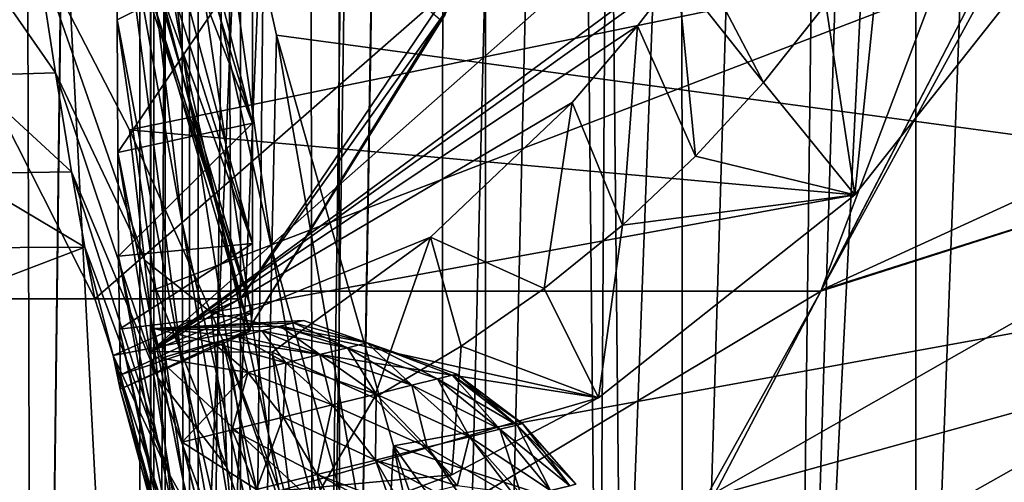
# Model space of a CAD drawing. Header units: metres. Extents: x 0 to 804, y -808 to 0.
# Tile 13 of 122: x 43 to 110, y -625 to -593. Entities that reach past the tile are written whole.
import ezdxf

# ---------------------------------------------------------------- set-up
doc = ezdxf.new("R2010")
doc.units = ezdxf.units.M

msp = doc.modelspace()

# ---------------------------------------------------------------- linework, layer by layer
at = {"layer": 'None'}
for points in [[(43.50724, -741.007568, 2063.060059), (41.507324, -60.00708, 2063.060059), (39.089863, -741.85022, 2063.060059)], [(39.089863, -741.85022, 163.059998), (41.507324, -60.00708, 163.059998), (51.506599, -78.007202, 163.059998)], [(43.50724, -741.007568, 2063.060059), (51.507202, -88.189682, 2063.060059), (41.507324, -60.00708, 2063.060059)], [(43.50724, -741.007568, 163.059998), (39.089863, -741.85022, 163.059998), (51.506599, -78.007202, 163.059998)], [(43.50724, -741.007568, 163.059998), (51.506599, -78.007202, 163.059998), (51.506599, -731.007568, 163.059998)], [(51.506599, -78.007202, 163.059998), (51.506599, -407.620209, 188.338043), (51.506599, -731.007568, 163.059998)], [(51.507271, -731.007568, 2063.060059), (51.507202, -88.189682, 2063.060059), (43.50724, -741.007568, 2063.060059)], [(51.507271, -731.007568, 2063.060059), (51.507236, -417.552612, 2040.109741), (51.507202, -88.189682, 2063.060059)], [(51.506599, -407.620209, 188.338043), (51.506214, -432.483246, 189.286392), (51.506599, -731.007568, 163.059998)], [(51.507271, -731.007568, 2063.060059), (51.507244, -467.455536, 2038.852661), (51.507236, -417.552612, 2040.109741)], [(51.506599, -731.007568, 163.059998), (51.506214, -432.483246, 189.286392), (51.505821, -457.13504, 192.135345)], [(51.505821, -457.13504, 192.135345), (51.506493, -481.376495, 196.842163), (51.506599, -731.007568, 163.059998)], [(51.507248, -517.231934, 2035.084595), (51.507244, -467.455536, 2038.852661), (51.507271, -731.007568, 2063.060059)], [(51.506493, -481.376495, 196.842163), (51.508129, -505.032776, 203.288223), (51.506599, -731.007568, 163.059998)], [(51.506599, -731.007568, 163.059998), (51.508129, -505.032776, 203.288223), (51.509338, -527.974304, 211.370941)], [(51.507252, -566.755432, 2028.815063), (51.507248, -517.231934, 2035.084595), (51.507271, -731.007568, 2063.060059)], [(51.509338, -527.974304, 211.370941), (51.508865, -550.050964, 221.058624), (51.506599, -731.007568, 163.059998)], [(51.508865, -550.050964, 221.058624), (51.506599, -639.367065, 229.276062), (51.506599, -731.007568, 163.059998)], [(51.508865, -550.050964, 221.058624), (51.507351, -571.117676, 232.319382), (51.506599, -639.367065, 229.276062)], [(53.70303, -581.321106, 752.469971), (49.083973, -553.906311, 753.868347), (53.677059, -595.176208, 841.275085)], [(49.083973, -553.906311, 753.868347), (49.115822, -568.786621, 841.114014), (53.677059, -595.176208, 841.275085)], [(53.755638, -565.483093, 664.009766), (53.70303, -581.321106, 752.469971), (59.843727, -608.859619, 752.560791)], [(60.149559, -594.148743, 664.009888), (53.755638, -565.483093, 664.009766), (59.843727, -608.859619, 752.560791)], [(184.132217, -573.78418, 664.00946), (53.755638, -565.483093, 664.009766), (153.885971, -606.785217, 664.00946)], [(53.755638, -565.483093, 664.009766), (60.149559, -594.148743, 664.009888), (153.885971, -606.785217, 664.00946)], [(51.507271, -731.007568, 2063.060059), (51.507263, -672.725037, 2038.709106), (51.507252, -566.755432, 2028.815063)], [(51.507263, -672.725037, 2038.709106), (51.507263, -648.7229, 2030.865479), (51.507252, -566.755432, 2028.815063)], [(51.507252, -566.755432, 2028.815063), (51.507263, -648.7229, 2030.865479), (51.507259, -615.900452, 2020.060059)], [(51.507259, -615.900452, 2020.060059), (95.810989, -576.729065, 2019.431641), (51.507252, -566.755432, 2028.815063)], [(53.677059, -595.176208, 841.275085), (49.115822, -568.786621, 841.114014), (53.675713, -607.03894, 930.366089)], [(49.115822, -568.786621, 841.114014), (49.153057, -581.934265, 930.16272), (53.675713, -607.03894, 930.366089)], [(107.525017, -592.481323, 356.088593), (187.133133, -570.595032, 628.134583), (97.595505, -611.680237, 376.592346)], [(187.133133, -570.595032, 628.134583), (136.221786, -599.388184, 507.526215), (97.595505, -611.680237, 376.592346)], [(51.321899, -576.677856, 1137.378784), (58.507202, -600.182007, 1132.839722), (51.27174, -571.373535, 1084.643311)], [(58.507202, -600.182007, 1132.839722), (58.507202, -588.401428, 1014.928101), (51.27174, -571.373535, 1084.643311)], [(51.507351, -571.117676, 232.319382), (51.506577, -591.069336, 245.079956), (51.506599, -611.736084, 238.044067)], [(51.507351, -571.117676, 232.319382), (51.506599, -611.736084, 238.044067), (51.506599, -639.367065, 229.276062)], [(58.23856, -614.377319, 1508.060425), (58.315514, -614.51062, 1487.942505), (47.418861, -572.803589, 1497.489258)], [(58.315514, -614.51062, 1487.942505), (51.497864, -591.260986, 1454.837402), (47.418861, -572.803589, 1497.489258)], [(47.418861, -572.803589, 1497.489258), (71.404091, -593.069641, 1518.575195), (58.23856, -614.377319, 1508.060425)], [(58.507202, -600.182007, 1132.839722), (51.321899, -576.677856, 1137.378784), (51.269451, -581.49292, 1190.228516)], [(51.507259, -615.900452, 2020.060059), (88.864853, -588.290222, 2018.705933), (95.810989, -576.729065, 2019.431641)], [(37.653225, -612.269958, 1606.41626), (47.675758, -612.268555, 1606.41626), (31.619961, -580.560791, 1606.41626)], [(47.675758, -612.268555, 1606.41626), (72.183014, -590.818359, 1606.41626), (31.619961, -580.560791, 1606.41626)], [(51.269451, -581.49292, 1190.228516), (51.214542, -585.42627, 1243.098267), (58.50721, -608.464783, 1251.048584)], [(58.50721, -608.464783, 1251.048584), (58.507202, -600.182007, 1132.839722), (51.269451, -581.49292, 1190.228516)], [(53.70303, -581.321106, 752.469971), (53.677059, -595.176208, 841.275085), (59.600861, -621.588989, 841.428284)], [(59.843727, -608.859619, 752.560791), (53.70303, -581.321106, 752.469971), (59.600861, -621.588989, 841.428284)], [(53.675713, -607.03894, 930.366089), (49.153057, -581.934265, 930.16272), (53.699532, -616.90271, 1019.699097)], [(49.153057, -581.934265, 930.16272), (49.195816, -593.076904, 1019.476807), (53.699532, -616.90271, 1019.699097)], [(58.507202, -588.401428, 1014.928101), (49.195816, -593.076904, 1019.476807), (49.153057, -581.934265, 930.16272)], [(51.214542, -585.42627, 1243.098267), (51.211094, -588.427246, 1295.976563), (58.50721, -608.464783, 1251.048584)], [(101.814232, -586.324707, 1992.94165), (97.911751, -592.000427, 1991.605103), (99.897362, -605.121521, 1962.589233)], [(113.776207, -587.525269, 1969.645752), (101.814232, -586.324707, 1992.94165), (99.897362, -605.121521, 1962.589233)], [(43.653149, -588.275452, 1929.172119), (113.776207, -587.525269, 1969.645752), (50.04557, -600.650269, 1933.35791)], [(113.776207, -587.525269, 1969.645752), (99.897362, -605.121521, 1962.589233), (50.04557, -600.650269, 1933.35791)], [(44.969421, -596.721313, 1848.685791), (38.874275, -596.922119, 1846.562988), (39.2817, -588.564758, 1926.653198)], [(43.653149, -588.275452, 1929.172119), (44.969421, -596.721313, 1848.685791), (39.2817, -588.564758, 1926.653198)], [(51.082405, -609.602783, 1859.355103), (43.653149, -588.275452, 1929.172119), (50.04557, -600.650269, 1933.35791)], [(44.969421, -596.721313, 1848.685791), (43.653149, -588.275452, 1929.172119), (51.082405, -609.602783, 1859.355103)], [(49.245178, -602.216064, 1109.040771), (49.195816, -593.076904, 1019.476807), (58.507202, -588.401428, 1014.928101)], [(58.507202, -600.182007, 1132.839722), (49.245178, -602.216064, 1109.040771), (58.507202, -588.401428, 1014.928101)], [(58.50721, -608.464783, 1251.048584), (51.211094, -588.427246, 1295.976563), (58.507385, -613.242371, 1369.450806)], [(51.211094, -588.427246, 1295.976563), (51.254578, -590.492188, 1348.869751), (58.507385, -613.242371, 1369.450806)], [(87.705849, -589.918945, 2018.624512), (88.864853, -588.290222, 2018.705933), (51.507259, -615.900452, 2020.060059)], [(88.864853, -588.290222, 2018.705933), (87.705849, -589.918945, 2018.624512), (93.622681, -597.390564, 1990.290039)], [(97.911751, -592.000427, 1991.605103), (88.864853, -588.290222, 2018.705933), (93.622681, -597.390564, 1990.290039)], [(97.562355, -611.736084, 238.044067), (105.359879, -591.069275, 245.07991), (110.100418, -588.776672, 245.810654)], [(97.562355, -611.736084, 238.044067), (110.100418, -588.776672, 245.810654), (107.525017, -592.481323, 356.088593)], [(84.974548, -593.504456, 2018.467041), (87.705849, -589.918945, 2018.624512), (51.507259, -615.900452, 2020.060059)], [(87.705849, -589.918945, 2018.624512), (84.974548, -593.504456, 2018.467041), (88.955307, -602.468689, 1989.020142)], [(93.622681, -597.390564, 1990.290039), (87.705849, -589.918945, 2018.624512), (88.955307, -602.468689, 1989.020142)], [(58.507385, -613.242371, 1369.450806), (51.254578, -590.492188, 1348.869751), (51.358177, -591.508362, 1401.799072)], [(57.675793, -612.268555, 1606.41626), (72.183014, -590.818359, 1606.41626), (47.675758, -612.268555, 1606.41626)], [(58.507385, -613.242371, 1369.450806), (51.358177, -591.508362, 1401.799072), (51.497864, -591.260986, 1454.837402)], [(58.315514, -614.51062, 1487.942505), (58.507385, -613.242371, 1369.450806), (51.497864, -591.260986, 1454.837402)], [(51.506577, -591.069336, 245.079956), (105.359879, -591.069275, 245.07991), (51.506599, -611.736084, 238.044067)], [(105.359879, -591.069275, 245.07991), (97.562355, -611.736084, 238.044067), (51.506599, -611.736084, 238.044067)], [(71.99707, -592.222717, 1562.543091), (72.183014, -590.818359, 1606.41626), (57.675793, -612.268555, 1606.41626)], [(99.897362, -605.121521, 1962.589233), (97.911751, -592.000427, 1991.605103), (93.622681, -597.390564, 1990.290039)], [(58.23856, -614.377319, 1508.060425), (71.99707, -592.222717, 1562.543091), (57.675793, -612.268555, 1606.41626)], [(71.750961, -592.716919, 1540.567505), (71.99707, -592.222717, 1562.543091), (58.23856, -614.377319, 1508.060425)], [(71.404091, -593.069641, 1518.575195), (71.750961, -592.716919, 1540.567505), (58.23856, -614.377319, 1508.060425)], [(97.562355, -611.736084, 238.044067), (107.525017, -592.481323, 356.088593), (97.595505, -611.680237, 376.592346)], [(53.699532, -616.90271, 1019.699097), (49.195816, -593.076904, 1019.476807), (53.749062, -624.761475, 1109.231445)], [(49.195816, -593.076904, 1019.476807), (49.245178, -602.216064, 1109.040771), (53.749062, -624.761475, 1109.231445)], [(51.507259, -615.900452, 2020.060059), (80.463745, -598.771606, 2018.296143), (84.974548, -593.504456, 2018.467041)], [(84.974548, -593.504456, 2018.467041), (80.463745, -598.771606, 2018.296143), (83.923882, -607.204895, 1987.820679)], [(88.955307, -602.468689, 1989.020142), (84.974548, -593.504456, 2018.467041), (83.923882, -607.204895, 1987.820679)], [(60.149559, -594.148743, 664.009888), (59.843727, -608.859619, 752.560791), (67.467239, -636.024841, 752.645386)], [(68.206169, -622.391846, 664.009766), (60.149559, -594.148743, 664.009888), (67.467239, -636.024841, 752.645386)], [(153.885971, -606.785217, 664.00946), (60.149559, -594.148743, 664.009888), (68.206169, -622.391846, 664.009766)], [(53.677059, -595.176208, 841.275085), (53.675713, -607.03894, 930.366089), (59.415123, -632.329651, 930.556213)], [(59.600861, -621.588989, 841.428284), (53.677059, -595.176208, 841.275085), (59.415123, -632.329651, 930.556213)], [(44.969421, -596.721313, 1848.685791), (46.078804, -603.537292, 1768.042114), (38.874275, -596.922119, 1846.562988)], [(46.078804, -603.537292, 1768.042114), (44.969421, -596.721313, 1848.685791), (52.002728, -617.69812, 1779.480957)], [(44.969421, -596.721313, 1848.685791), (51.082405, -609.602783, 1859.355103), (52.002728, -617.69812, 1779.480957)], [(46.078804, -603.537292, 1768.042114), (38.467201, -603.651367, 1766.511719), (38.874275, -596.922119, 1846.562988)], [(99.897362, -605.121521, 1962.589233), (93.622681, -597.390564, 1990.290039), (88.955307, -602.468689, 1989.020142)], [(70.728523, -608.036011, 2018.210938), (80.463745, -598.771606, 2018.296143), (51.507259, -615.900452, 2020.060059)], [(80.463745, -598.771606, 2018.296143), (70.728523, -608.036011, 2018.210938), (78.546272, -611.568665, 1986.717407)], [(83.923882, -607.204895, 1987.820679), (80.463745, -598.771606, 2018.296143), (78.546272, -611.568665, 1986.717407)], [(136.221786, -599.388184, 507.526215), (89.626328, -625.987976, 393.497437), (97.5625, -611.736206, 376.655518)], [(124.25956, -616.376648, 518.881958), (89.626328, -625.987976, 393.497437), (136.221786, -599.388184, 507.526215)], [(97.595505, -611.680237, 376.592346), (136.221786, -599.388184, 507.526215), (97.5625, -611.736206, 376.655518)], [(49.302242, -609.337524, 1198.765259), (49.245178, -602.216064, 1109.040771), (58.507202, -600.182007, 1132.839722)], [(58.50721, -608.464783, 1251.048584), (49.302242, -609.337524, 1198.765259), (58.507202, -600.182007, 1132.839722)], [(55.676441, -613.211548, 1938.234985), (51.082405, -609.602783, 1859.355103), (50.04557, -600.650269, 1933.35791)], [(50.04557, -600.650269, 1933.35791), (99.897362, -605.121521, 1962.589233), (55.676441, -613.211548, 1938.234985)], [(53.749062, -624.761475, 1109.231445), (49.245178, -602.216064, 1109.040771), (53.824257, -630.610413, 1198.916992)], [(49.245178, -602.216064, 1109.040771), (49.302242, -609.337524, 1198.765259), (53.824257, -630.610413, 1198.916992)], [(83.923882, -607.204895, 1987.820679), (99.897362, -605.121521, 1962.589233), (88.955307, -602.468689, 1989.020142)], [(46.078804, -603.537292, 1768.042114), (46.980972, -608.72052, 1687.274292), (38.467201, -603.651367, 1766.511719)], [(46.980972, -608.72052, 1687.274292), (46.078804, -603.537292, 1768.042114), (52.716923, -624.189636, 1699.459839)], [(46.078804, -603.537292, 1768.042114), (52.002728, -617.69812, 1779.480957), (52.716923, -624.189636, 1699.459839)], [(46.980972, -608.72052, 1687.274292), (38.060249, -608.765015, 1686.469971), (38.467201, -603.651367, 1766.511719)], [(99.897362, -605.121521, 1962.589233), (82.285385, -619.070251, 1955.540771), (55.676441, -613.211548, 1938.234985)], [(82.285385, -619.070251, 1955.540771), (99.897362, -605.121521, 1962.589233), (83.923882, -607.204895, 1987.820679)], [(68.206169, -622.391846, 664.009766), (125.118866, -641.141968, 664.00946), (153.885971, -606.785217, 664.00946)], [(59.415123, -632.329651, 930.556213), (53.675713, -607.03894, 930.366089), (59.287487, -641.075134, 1019.901001)], [(53.675713, -607.03894, 930.366089), (53.699532, -616.90271, 1019.699097), (59.287487, -641.075134, 1019.901001)], [(78.546272, -611.568665, 1986.717407), (82.285385, -619.070251, 1955.540771), (83.923882, -607.204895, 1987.820679)], [(59.853943, -615.929688, 2018.435425), (70.728523, -608.036011, 2018.210938), (51.507259, -615.900452, 2020.060059)], [(70.728523, -608.036011, 2018.210938), (59.853943, -615.929688, 2018.435425), (66.857101, -619.070374, 1984.899292)], [(70.728523, -608.036011, 2018.210938), (66.857101, -619.070374, 1984.899292), (72.847931, -615.532227, 1985.735352)], [(78.546272, -611.568665, 1986.717407), (70.728523, -608.036011, 2018.210938), (72.847931, -615.532227, 1985.735352)], [(47.675758, -612.268555, 1606.41626), (37.653225, -612.269958, 1606.41626), (46.980972, -608.72052, 1687.274292)], [(37.653225, -612.269958, 1606.41626), (38.060249, -608.765015, 1686.469971), (46.980972, -608.72052, 1687.274292)], [(47.675758, -612.268555, 1606.41626), (46.980972, -608.72052, 1687.274292), (48.934223, -616.163208, 1606.41626)], [(46.980972, -608.72052, 1687.274292), (52.716923, -624.189636, 1699.459839), (48.934223, -616.163208, 1606.41626)], [(49.366726, -614.360535, 1287.018433), (49.302242, -609.337524, 1198.765259), (58.50721, -608.464783, 1251.048584)], [(58.507385, -613.242371, 1369.450806), (49.366726, -614.360535, 1287.018433), (58.50721, -608.464783, 1251.048584)], [(59.843727, -608.859619, 752.560791), (59.600861, -621.588989, 841.428284), (66.829582, -647.674805, 841.571472)], [(67.467239, -636.024841, 752.645386), (59.843727, -608.859619, 752.560791), (66.829582, -647.674805, 841.571472)], [(53.824257, -630.610413, 1198.916992), (49.302242, -609.337524, 1198.765259), (53.925343, -634.445557, 1288.708862)], [(49.302242, -609.337524, 1198.765259), (49.366726, -614.360535, 1287.018433), (53.925343, -634.445557, 1288.708862)], [(56.745186, -623.838745, 1859.49292), (51.082405, -609.602783, 1859.355103), (55.676441, -613.211548, 1938.234985)], [(52.002728, -617.69812, 1779.480957), (51.082405, -609.602783, 1859.355103), (56.745186, -623.838745, 1859.49292)], [(82.285385, -619.070251, 1955.540771), (78.546272, -611.568665, 1986.717407), (72.847931, -615.532227, 1985.735352)], [(97.5625, -611.736206, 376.655518), (97.562355, -611.736084, 238.044067), (97.595505, -611.680237, 376.592346)], [(48.934223, -616.163208, 1606.41626), (57.675793, -612.268555, 1606.41626), (47.675758, -612.268555, 1606.41626)], [(57.675793, -612.268555, 1606.41626), (48.934223, -616.163208, 1606.41626), (58.23856, -614.377319, 1508.060425)], [(82.917885, -639.717224, 229.182846), (51.506599, -639.367065, 229.276062), (97.562355, -611.736084, 238.044067)], [(51.506599, -639.367065, 229.276062), (51.506599, -611.736084, 238.044067), (97.562355, -611.736084, 238.044067)], [(97.562355, -611.736084, 238.044067), (97.5625, -611.736206, 376.655518), (82.917885, -639.717224, 229.182846)], [(97.5625, -611.736206, 376.655518), (89.626328, -625.987976, 393.497437), (82.917885, -639.717224, 229.182846)], [(49.443241, -617.50116, 1378.560059), (49.366726, -614.360535, 1287.018433), (58.507385, -613.242371, 1369.450806)], [(58.315514, -614.51062, 1487.942505), (49.443241, -617.50116, 1378.560059), (58.507385, -613.242371, 1369.450806)], [(56.43372, -615.059814, 1939.141113), (56.745186, -623.838745, 1859.49292), (55.676441, -613.211548, 1938.234985)], [(55.676441, -613.211548, 1938.234985), (82.285385, -619.070251, 1955.540771), (56.43372, -615.059814, 1939.141113)], [(48.934223, -616.163208, 1606.41626), (49.400688, -618.485352, 1487.965454), (58.23856, -614.377319, 1508.060425)], [(53.925343, -634.445557, 1288.708862), (49.366726, -614.360535, 1287.018433), (54.052891, -636.26416, 1378.560059)], [(49.366726, -614.360535, 1287.018433), (49.443241, -617.50116, 1378.560059), (54.052891, -636.26416, 1378.560059)], [(58.23856, -614.377319, 1508.060425), (49.400688, -618.485352, 1487.965454), (58.315514, -614.51062, 1487.942505)], [(49.400688, -618.485352, 1487.965454), (49.443241, -617.50116, 1378.560059), (58.315514, -614.51062, 1487.942505)], [(60.49992, -626.642883, 1939.136353), (61.768101, -638.360596, 1859.553711), (56.43372, -615.059814, 1939.141113)], [(61.768101, -638.360596, 1859.553711), (56.745186, -623.838745, 1859.49292), (56.43372, -615.059814, 1939.141113)], [(56.43372, -615.059814, 1939.141113), (60.372051, -625.47522, 1946.467651), (60.49992, -626.642883, 1939.136353)], [(82.285385, -619.070251, 1955.540771), (60.372051, -625.47522, 1946.467651), (56.43372, -615.059814, 1939.141113)], [(72.847931, -615.532227, 1985.735352), (66.857101, -619.070374, 1984.899292), (72.202301, -624.372375, 1952.489136)], [(72.202301, -624.372375, 1952.489136), (82.285385, -619.070251, 1955.540771), (72.847931, -615.532227, 1985.735352)], [(52.716923, -624.189636, 1699.459839), (53.223984, -629.074585, 1619.324341), (48.934223, -616.163208, 1606.41626)], [(53.223984, -629.074585, 1619.324341), (53.522804, -632.350769, 1539.1073), (48.934223, -616.163208, 1606.41626)], [(48.934223, -616.163208, 1606.41626), (53.522804, -632.350769, 1539.1073), (49.400688, -618.485352, 1487.965454)], [(51.507263, -648.7229, 2030.865479), (51.507259, -625.900452, 2020.060059), (51.507259, -615.900452, 2020.060059)], [(59.853943, -615.929688, 2018.435425), (51.507259, -615.900452, 2020.060059), (62.672531, -626.23938, 2018.27832)], [(51.507259, -615.900452, 2020.060059), (51.507259, -625.900452, 2020.060059), (62.672531, -626.23938, 2018.27832)], [(59.853943, -615.929688, 2018.435425), (62.672531, -626.23938, 2018.27832), (61.410843, -628.405029, 1950.02002)], [(59.853943, -615.929688, 2018.435425), (61.410843, -628.405029, 1950.02002), (66.857101, -619.070374, 1984.899292)], [(113.400154, -632.995972, 530.953369), (82.903526, -639.716675, 411.269318), (124.25956, -616.376648, 518.881958)], [(82.903526, -639.716675, 411.269318), (89.626328, -625.987976, 393.497437), (124.25956, -616.376648, 518.881958)], [(59.287487, -641.075134, 1019.901001), (53.699532, -616.90271, 1019.699097), (59.21888, -647.819702, 1109.420044)], [(53.699532, -616.90271, 1019.699097), (53.749062, -624.761475, 1109.231445), (59.21888, -647.819702, 1109.420044)], [(49.400688, -618.485352, 1487.965454), (53.612167, -634.016846, 1458.841553), (49.443241, -617.50116, 1378.560059)], [(53.612167, -634.016846, 1458.841553), (54.052891, -636.26416, 1378.560059), (49.443241, -617.50116, 1378.560059)], [(52.716923, -624.189636, 1699.459839), (52.002728, -617.69812, 1779.480957), (57.640949, -632.979553, 1779.647461)], [(52.002728, -617.69812, 1779.480957), (56.745186, -623.838745, 1859.49292), (57.640949, -632.979553, 1779.647461)], [(53.522804, -632.350769, 1539.1073), (53.612167, -634.016846, 1458.841553), (49.400688, -618.485352, 1487.965454)], [(82.285385, -619.070251, 1955.540771), (72.202301, -624.372375, 1952.489136), (60.372051, -625.47522, 1946.467651)], [(66.857101, -619.070374, 1984.899292), (61.410843, -628.405029, 1950.02002), (72.202301, -624.372375, 1952.489136)], [(59.600861, -621.588989, 841.428284), (59.415123, -632.329651, 930.556213), (66.291557, -657.335022, 930.73468)], [(66.829582, -647.674805, 841.571472), (59.600861, -621.588989, 841.428284), (66.291557, -657.335022, 930.73468)], [(68.206169, -622.391846, 664.009766), (67.467239, -636.024841, 752.645386), (76.551514, -662.737366, 752.723267)], [(77.909416, -650.118286, 664.00946), (68.206169, -622.391846, 664.009766), (76.551514, -662.737366, 752.723267)], [(77.909416, -650.118286, 664.00946), (87.910759, -650.118286, 664.009521), (68.206169, -622.391846, 664.009766)], [(87.910759, -650.118286, 664.009521), (125.118866, -641.141968, 664.00946), (68.206169, -622.391846, 664.009766)], [(57.640949, -632.979553, 1779.647461), (56.745186, -623.838745, 1859.49292), (61.768101, -638.360596, 1859.553711)], [(57.640949, -632.979553, 1779.647461), (58.327831, -640.515442, 1699.634155), (52.716923, -624.189636, 1699.459839)], [(58.327831, -640.515442, 1699.634155), (53.223984, -629.074585, 1619.324341), (52.716923, -624.189636, 1699.459839)], [(72.202301, -624.372375, 1952.489136), (61.410843, -628.405029, 1950.02002), (60.372051, -625.47522, 1946.467651)], [(59.21888, -647.819702, 1109.420044), (53.749062, -624.761475, 1109.231445), (59.209202, -652.558838, 1199.067383)], [(53.749062, -624.761475, 1109.231445), (53.824257, -630.610413, 1198.916992), (59.209202, -652.558838, 1199.067383)]]:
    msp.add_3dface(points, dxfattribs=at)
at = {"layer": 'None012311'}
for points in [[(12.961353, -20.921553, 160.059708), (50.772308, -61.568432, 160.059708), (12.961364, -783.110596, 160.059708)], [(15.961741, -20.921553, 163.059708), (15.961364, -783.110596, 163.059708), (52.504356, -59.607479, 163.059708)], [(15.961364, -783.110596, 163.059708), (52.504345, -744.686096, 163.059708), (52.504356, -59.607479, 163.059708)], [(78.546486, -118.575203, 117.953323), (52.504356, -59.607479, 163.059708), (52.504345, -744.686096, 163.059708)], [(50.772308, -61.568432, 160.059708), (50.772308, -742.989197, 160.059708), (12.961364, -783.110596, 160.059708)], [(50.772308, -61.568432, 160.059708), (76.834984, -120.582596, 114.917824), (50.772308, -742.989197, 160.059708)], [(84.22982, -682.522278, 108.109589), (78.546486, -118.575203, 117.953323), (52.504345, -744.686096, 163.059708)], [(78.546486, -118.575203, 117.953323), (402.01651, -605.043579, 109.461983), (725.485901, -118.575211, 117.953323)], [(84.22982, -682.522278, 108.109589), (355.943726, -624.124634, 109.128922), (78.546486, -118.575203, 117.953323)], [(355.943726, -624.124634, 109.128922), (367.6427, -614.846802, 109.290871), (78.546486, -118.575203, 117.953323)], [(78.546486, -118.575203, 117.953323), (367.6427, -614.846802, 109.290871), (378.033203, -609.617432, 109.382149)], [(378.033203, -609.617432, 109.382149), (390.160004, -606.131226, 109.443001), (78.546486, -118.575203, 117.953323)], [(390.160004, -606.131226, 109.443001), (402.01651, -605.043579, 109.461983), (78.546486, -118.575203, 117.953323)], [(76.834984, -120.582596, 114.917824), (82.481255, -680.857727, 105.138191), (50.772308, -742.989197, 160.059708)], [(377.245544, -607.575745, 106.417328), (366.514679, -612.976318, 106.323059), (76.834984, -120.582596, 114.917824)], [(366.514679, -612.976318, 106.323059), (354.430603, -622.559387, 106.155792), (76.834984, -120.582596, 114.917824)], [(76.834984, -120.582596, 114.917824), (354.430603, -622.559387, 106.155792), (82.481255, -680.857727, 105.138191)], [(76.834984, -120.582596, 114.917824), (727.197449, -120.582596, 114.917824), (402.01651, -602.851624, 106.499786)], [(402.01651, -602.851624, 106.499786), (389.77063, -603.975037, 106.480179), (76.834984, -120.582596, 114.917824)], [(389.77063, -603.975037, 106.480179), (377.245544, -607.575745, 106.417328), (76.834984, -120.582596, 114.917824)], [(354.430603, -622.559387, 106.155792), (344.84613, -634.641602, 105.944893), (82.481255, -680.857727, 105.138191)], [(346.66452, -635.821777, 108.924751), (355.943726, -624.124634, 109.128922), (84.22982, -682.522278, 108.109589)]]:
    msp.add_3dface(points, dxfattribs=at)
at = {"layer": 'None012312'}
for points in [[(13.016333, -791.016052, 2065.280029), (51.714352, -51.7141, 2065.280029), (13.016333, -13.01608, 2065.280029)], [(16.016333, -16.016081, 2063.023926), (54.185207, -54.184956, 2063.023926), (54.185207, -749.625977, 2063.023926)], [(16.016333, -788.016052, 2063.023926), (16.016333, -16.016081, 2063.023926), (54.185207, -749.625977, 2063.023926)], [(51.714352, -751.684326, 2065.280029), (51.714352, -51.7141, 2065.280029), (13.016333, -791.016052, 2065.280029)], [(54.775116, -54.774864, 2076.154541), (51.714352, -51.7141, 2065.280029), (51.714352, -751.684326, 2065.280029)], [(54.775116, -744.18219, 2076.154541), (54.775116, -54.774864, 2076.154541), (51.714352, -751.684326, 2065.280029)], [(54.185207, -749.625977, 2063.023926), (54.185207, -54.184956, 2063.023926), (57.672894, -741.070984, 2075.415527)], [(54.185207, -54.184956, 2063.023926), (57.672894, -57.672642, 2075.415527), (57.672894, -741.070984, 2075.415527)], [(61.669197, -81.4142, 2094.728027), (54.775116, -54.774864, 2076.154541), (54.775116, -744.18219, 2076.154541)], [(57.672894, -741.070984, 2075.415527), (57.672894, -57.672642, 2075.415527), (64.421242, -84.938629, 2093.59082)], [(62.762112, -727.559082, 2097.012207), (61.669197, -81.4142, 2094.728027), (54.775116, -744.18219, 2076.154541)], [(70.80912, -105.854668, 2111.02002), (61.669197, -81.4142, 2094.728027), (62.762112, -727.559082, 2097.012207)], [(64.490143, -726.510559, 2093.738037), (57.672894, -741.070984, 2075.415527), (64.421242, -84.938629, 2093.59082)], [(64.490143, -726.510559, 2093.738037), (64.421242, -84.938629, 2093.59082), (74.374367, -111.085007, 2111.02002)], [(72.002686, -108.50338, 2112.785645), (70.80912, -105.854668, 2111.02002), (62.762112, -727.559082, 2097.012207)], [(72.002686, -108.50338, 2112.785645), (62.762112, -727.559082, 2097.012207), (71.482285, -713.465515, 2112.023682)], [(85.651848, -133.437515, 2129.406738), (72.002686, -108.50338, 2112.785645), (71.482285, -713.465515, 2112.023682)], [(74.513, -111.387764, 2111.221924), (64.490143, -726.510559, 2093.738037), (74.374367, -111.085007, 2111.02002)], [(74.516472, -710.105225, 2111.226807), (64.490143, -726.510559, 2093.738037), (74.513, -111.387764, 2111.221924)], [(87.85331, -135.757248, 2127.466553), (74.516472, -710.105225, 2111.226807), (74.513, -111.387764, 2111.221924)], [(85.651848, -133.437515, 2129.406738), (71.482285, -713.465515, 2112.023682), (82.025421, -698.932068, 2125.520996)], [(102.280708, -155.085602, 2143.837158), (85.651848, -133.437515, 2129.406738), (82.025421, -698.932068, 2125.520996)], [(88.046135, -691.900879, 2127.664307), (74.516472, -710.105225, 2111.226807), (87.85331, -135.757248, 2127.466553)], [(104.10688, -156.916733, 2141.571289), (88.046135, -691.900879, 2127.664307), (87.85331, -135.757248, 2127.466553)], [(102.280708, -155.085602, 2143.837158), (82.025421, -698.932068, 2125.520996), (95.76886, -682.554504, 2138.76123)], [(111.536957, -164.363174, 2150.021729), (102.280708, -155.085602, 2143.837158), (95.76886, -682.554504, 2138.76123)], [(104.085083, -673.795959, 2141.555664), (88.046135, -691.900879, 2127.664307), (104.10688, -156.916733, 2141.571289)], [(122.621124, -173.857254, 2152.86377), (104.085083, -673.795959, 2141.555664), (104.10688, -156.916733, 2141.571289)], [(111.536957, -164.363174, 2150.021729), (95.76886, -682.554504, 2138.76123), (121.220215, -172.415527, 2155.389404)], [(95.76886, -682.554504, 2138.76123), (111.601715, -666.464539, 2150.061035), (121.220215, -172.415527, 2155.389404)], [(122.620811, -656.609924, 2152.86377), (104.085083, -673.795959, 2141.555664), (122.621124, -173.857254, 2152.86377)]]:
    msp.add_3dface(points, dxfattribs=at)
at = {"layer": 'None012330'}
for points in [[(61.324657, -613.92395, 1066.786133), (62.01445, -613.752686, 1063.060059), (51.724823, -614.317322, 1063.060059)], [(51.724823, -614.317322, 1063.060059), (62.01445, -613.752686, 1063.060059), (61.324657, -613.92395, 1059.333862)], [(60.413013, -614.150208, 1068.599243), (61.324657, -613.92395, 1066.786133), (51.724823, -614.317322, 1063.060059)], [(60.413013, -614.150208, 1057.520752), (51.724823, -614.317322, 1063.060059), (61.324657, -613.92395, 1059.333862)], [(59.136925, -614.466919, 1055.902222), (51.724823, -614.317322, 1063.060059), (60.413013, -614.150208, 1057.520752)], [(60.413013, -614.150208, 1068.599243), (51.724823, -614.317322, 1063.060059), (59.136925, -614.466919, 1070.217773)], [(52.229103, -616.348938, 1073.58374), (55.806301, -615.29364, 1072.471924), (51.724823, -614.317322, 1063.060059)], [(55.806301, -615.29364, 1072.471924), (57.566017, -614.856873, 1071.532593), (51.724823, -614.317322, 1063.060059)], [(57.566017, -614.856873, 1054.587402), (51.724823, -614.317322, 1063.060059), (59.136925, -614.466919, 1055.902222)], [(52.229103, -616.348938, 1052.536255), (51.724823, -614.317322, 1063.060059), (55.806301, -615.29364, 1053.648071)], [(55.806301, -615.29364, 1053.648071), (51.724823, -614.317322, 1063.060059), (57.566017, -614.856873, 1054.587402)], [(59.136925, -614.466919, 1070.217773), (51.724823, -614.317322, 1063.060059), (57.566017, -614.856873, 1071.532593)], [(51.724823, -614.317322, 1063.060059), (64.974373, -667.69751, 1063.060059), (52.229103, -616.348938, 1073.58374)], [(51.724823, -614.317322, 1063.060059), (52.229103, -616.348938, 1052.536255), (64.974373, -667.69751, 1063.060059)], [(63.13205, -616.104553, 1052.419312), (59.136925, -614.466919, 1055.902222), (60.413013, -614.150208, 1057.520752)], [(65.029091, -615.633667, 1071.294556), (60.413013, -614.150208, 1068.599243), (59.136925, -614.466919, 1070.217773)], [(66.384338, -615.297302, 1068.599243), (61.324657, -613.92395, 1066.786133), (60.413013, -614.150208, 1068.599243)], [(65.029091, -615.633667, 1054.825439), (60.413013, -614.150208, 1057.520752), (61.324657, -613.92395, 1059.333862)], [(65.029091, -615.633667, 1071.294556), (66.384338, -615.297302, 1068.599243), (60.413013, -614.150208, 1068.599243)], [(63.13205, -616.104553, 1052.419312), (60.413013, -614.150208, 1057.520752), (65.029091, -615.633667, 1054.825439)], [(62.01445, -613.752686, 1063.060059), (66.384338, -615.297302, 1057.520752), (61.324657, -613.92395, 1059.333862)], [(61.324657, -613.92395, 1066.786133), (66.384338, -615.297302, 1068.599243), (62.01445, -613.752686, 1063.060059)], [(61.324657, -613.92395, 1059.333862), (66.384338, -615.297302, 1057.520752), (65.029091, -615.633667, 1054.825439)], [(66.384338, -615.297302, 1068.599243), (72.537941, -617.450256, 1063.060059), (62.01445, -613.752686, 1063.060059)], [(62.01445, -613.752686, 1063.060059), (72.537941, -617.450256, 1063.060059), (66.384338, -615.297302, 1057.520752)], [(55.806301, -615.29364, 1053.648071), (57.566017, -614.856873, 1054.587402), (58.180748, -617.333496, 1049.068237)], [(60.796741, -616.684204, 1075.655273), (57.566017, -614.856873, 1071.532593), (55.806301, -615.29364, 1072.471924)], [(60.796741, -616.684204, 1050.464722), (57.566017, -614.856873, 1054.587402), (59.136925, -614.466919, 1055.902222)], [(63.13205, -616.104553, 1073.700684), (59.136925, -614.466919, 1070.217773), (57.566017, -614.856873, 1071.532593)], [(58.180748, -617.333496, 1049.068237), (57.566017, -614.856873, 1054.587402), (60.796741, -616.684204, 1050.464722)], [(63.13205, -616.104553, 1073.700684), (57.566017, -614.856873, 1071.532593), (60.796741, -616.684204, 1075.655273)], [(60.796741, -616.684204, 1050.464722), (59.136925, -614.466919, 1055.902222), (63.13205, -616.104553, 1052.419312)], [(65.029091, -615.633667, 1071.294556), (59.136925, -614.466919, 1070.217773), (63.13205, -616.104553, 1073.700684)], [(58.180748, -617.333496, 1077.051758), (55.806301, -615.29364, 1072.471924), (52.229103, -616.348938, 1073.58374)], [(58.180748, -617.333496, 1049.068237), (52.229103, -616.348938, 1052.536255), (55.806301, -615.29364, 1053.648071)], [(60.796741, -616.684204, 1075.655273), (55.806301, -615.29364, 1072.471924), (58.180748, -617.333496, 1077.051758)], [(67.010231, -618.822266, 1049.310059), (63.13205, -616.104553, 1052.419312), (65.029091, -615.633667, 1054.825439)], [(69.461594, -618.213806, 1073.700684), (65.029091, -615.633667, 1071.294556), (63.13205, -616.104553, 1073.700684)], [(71.212852, -617.779114, 1070.217773), (66.384338, -615.297302, 1068.599243), (65.029091, -615.633667, 1071.294556)], [(66.384338, -615.297302, 1057.520752), (69.461594, -618.213806, 1052.419312), (65.029091, -615.633667, 1054.825439)], [(69.461594, -618.213806, 1073.700684), (71.212852, -617.779114, 1070.217773), (65.029091, -615.633667, 1071.294556)], [(65.029091, -615.633667, 1054.825439), (69.461594, -618.213806, 1052.419312), (67.010231, -618.822266, 1049.310059)], [(69.461594, -618.213806, 1052.419312), (66.384338, -615.297302, 1057.520752), (71.212852, -617.779114, 1055.902222)], [(71.212852, -617.779114, 1055.902222), (66.384338, -615.297302, 1057.520752), (72.222862, -617.528442, 1059.521606)], [(66.384338, -615.297302, 1057.520752), (72.537941, -617.450256, 1063.060059), (72.222862, -617.528442, 1059.521606)], [(72.222862, -617.528442, 1066.598389), (66.384338, -615.297302, 1068.599243), (71.212852, -617.779114, 1070.217773)], [(66.384338, -615.297302, 1068.599243), (72.222862, -617.528442, 1066.598389), (72.537941, -617.450256, 1063.060059)], [(53.665176, -622.134644, 1082.505493), (58.180748, -617.333496, 1077.051758), (52.229103, -616.348938, 1073.58374)], [(53.665176, -622.134644, 1043.614624), (52.229103, -616.348938, 1052.536255), (58.180748, -617.333496, 1049.068237)], [(64.974373, -667.69751, 1063.060059), (64.470093, -665.665894, 1073.58374), (52.229103, -616.348938, 1073.58374)], [(52.229103, -616.348938, 1073.58374), (64.470093, -665.665894, 1073.58374), (53.665176, -622.134644, 1082.505493)], [(52.229103, -616.348938, 1052.536255), (64.470093, -665.665894, 1052.536255), (64.974373, -667.69751, 1063.060059)], [(64.470093, -665.665894, 1052.536255), (52.229103, -616.348938, 1052.536255), (63.034023, -659.880188, 1043.614624)], [(52.229103, -616.348938, 1052.536255), (53.665176, -622.134644, 1043.614624), (63.034023, -659.880188, 1043.614624)], [(63.992535, -619.571289, 1046.784302), (60.796741, -616.684204, 1050.464722), (63.13205, -616.104553, 1052.419312)], [(67.010231, -618.822266, 1076.810059), (63.13205, -616.104553, 1073.700684), (60.796741, -616.684204, 1075.655273)], [(63.992535, -619.571289, 1046.784302), (63.13205, -616.104553, 1052.419312), (67.010231, -618.822266, 1049.310059)], [(69.461594, -618.213806, 1073.700684), (63.13205, -616.104553, 1073.700684), (67.010231, -618.822266, 1076.810059)], [(60.612141, -620.410339, 1044.979858), (58.180748, -617.333496, 1049.068237), (60.796741, -616.684204, 1050.464722)], [(63.992535, -619.571289, 1079.335693), (60.796741, -616.684204, 1075.655273), (58.180748, -617.333496, 1077.051758)], [(63.992535, -619.571289, 1046.784302), (60.612141, -620.410339, 1044.979858), (60.796741, -616.684204, 1050.464722)], [(67.010231, -618.822266, 1076.810059), (60.796741, -616.684204, 1075.655273), (63.992535, -619.571289, 1079.335693)], [(57.099319, -621.282288, 1082.180786), (58.180748, -617.333496, 1077.051758), (53.665176, -622.134644, 1082.505493)], [(57.099319, -621.282288, 1043.939209), (53.665176, -622.134644, 1043.614624), (58.180748, -617.333496, 1049.068237)], [(57.099319, -621.282288, 1043.939209), (58.180748, -617.333496, 1049.068237), (60.612141, -620.410339, 1044.979858)], [(58.180748, -617.333496, 1077.051758), (57.099319, -621.282288, 1082.180786), (60.612141, -620.410339, 1081.140137)], [(63.992535, -619.571289, 1079.335693), (58.180748, -617.333496, 1077.051758), (60.612141, -620.410339, 1081.140137)], [(73.422523, -621.76123, 1050.464722), (69.461594, -618.213806, 1052.419312), (71.212852, -617.779114, 1055.902222)], [(75.495468, -621.246704, 1071.532593), (71.212852, -617.779114, 1070.217773), (69.461594, -618.213806, 1073.700684)], [(71.212852, -617.779114, 1055.902222), (72.222862, -617.528442, 1059.521606), (75.495468, -621.246704, 1054.587402)], [(76.691017, -620.950012, 1067.248291), (72.222862, -617.528442, 1066.598389), (71.212852, -617.779114, 1070.217773)], [(75.495468, -621.246704, 1054.587402), (73.422523, -621.76123, 1050.464722), (71.212852, -617.779114, 1055.902222)], [(76.691017, -620.950012, 1067.248291), (71.212852, -617.779114, 1070.217773), (75.495468, -621.246704, 1071.532593)], [(72.222862, -617.528442, 1059.521606), (72.537941, -617.450256, 1063.060059), (76.691017, -620.950012, 1058.871704)], [(72.222862, -617.528442, 1066.598389), (77.063965, -620.857422, 1063.060059), (72.537941, -617.450256, 1063.060059)], [(72.222862, -617.528442, 1059.521606), (76.691017, -620.950012, 1058.871704), (75.495468, -621.246704, 1054.587402)], [(77.063965, -620.857422, 1063.060059), (72.222862, -617.528442, 1066.598389), (76.691017, -620.950012, 1067.248291)], [(72.537941, -617.450256, 1063.060059), (77.063965, -620.857422, 1063.060059), (76.691017, -620.950012, 1058.871704)], [(69.461594, -618.213806, 1052.419312), (70.520874, -622.481506, 1046.784302), (67.010231, -618.822266, 1049.310059)], [(73.422523, -621.76123, 1075.655273), (69.461594, -618.213806, 1073.700684), (67.010231, -618.822266, 1076.810059)], [(70.520874, -622.481506, 1046.784302), (69.461594, -618.213806, 1052.419312), (73.422523, -621.76123, 1050.464722)], [(73.422523, -621.76123, 1075.655273), (75.495468, -621.246704, 1071.532593), (69.461594, -618.213806, 1073.700684)], [(66.948853, -623.368103, 1043.794556), (63.992535, -619.571289, 1046.784302), (67.010231, -618.822266, 1049.310059)], [(70.520874, -622.481506, 1079.335693), (67.010231, -618.822266, 1076.810059), (63.992535, -619.571289, 1079.335693)], [(67.010231, -618.822266, 1049.310059), (70.520874, -622.481506, 1046.784302), (66.948853, -623.368103, 1043.794556)], [(73.422523, -621.76123, 1075.655273), (67.010231, -618.822266, 1076.810059), (70.520874, -622.481506, 1079.335693)], [(62.94751, -624.361267, 1041.658691), (60.612141, -620.410339, 1044.979858), (63.992535, -619.571289, 1046.784302)], [(63.992535, -619.571289, 1079.335693), (60.612141, -620.410339, 1081.140137), (66.948853, -623.368103, 1082.325439)], [(66.948853, -623.368103, 1043.794556), (62.94751, -624.361267, 1041.658691), (63.992535, -619.571289, 1046.784302)], [(63.992535, -619.571289, 1079.335693), (66.948853, -623.368103, 1082.325439), (70.520874, -622.481506, 1079.335693)], [(58.789421, -625.393372, 1040.42688), (57.099319, -621.282288, 1043.939209), (60.612141, -620.410339, 1044.979858)], [(60.612141, -620.410339, 1081.140137), (57.099319, -621.282288, 1082.180786), (62.94751, -624.361267, 1084.461304)], [(60.612141, -620.410339, 1044.979858), (62.94751, -624.361267, 1041.658691), (58.789421, -625.393372, 1040.42688)], [(60.612141, -620.410339, 1081.140137), (62.94751, -624.361267, 1084.461304), (66.948853, -623.368103, 1082.325439)], [(75.495468, -621.246704, 1054.587402), (76.691017, -620.950012, 1058.871704), (78.984825, -625.45575, 1053.648071)], [(80.312912, -625.126099, 1067.712646), (76.691017, -620.950012, 1067.248291), (75.495468, -621.246704, 1071.532593)], [(76.691017, -620.950012, 1058.871704), (77.063965, -620.857422, 1063.060059), (80.312912, -625.126099, 1058.407349)], [(80.727211, -625.023315, 1063.060059), (77.063965, -620.857422, 1063.060059), (76.691017, -620.950012, 1067.248291)], [(76.691017, -620.950012, 1058.871704), (80.312912, -625.126099, 1058.407349), (78.984825, -625.45575, 1053.648071)], [(80.727211, -625.023315, 1063.060059), (76.691017, -620.950012, 1067.248291), (80.312912, -625.126099, 1067.712646)], [(77.063965, -620.857422, 1063.060059), (80.727211, -625.023315, 1063.060059), (80.312912, -625.126099, 1058.407349)], [(58.789421, -625.393372, 1085.693115), (57.099319, -621.282288, 1082.180786), (53.665176, -622.134644, 1082.505493)], [(53.665176, -622.134644, 1043.614624), (57.099319, -621.282288, 1043.939209), (58.789421, -625.393372, 1040.42688)], [(62.94751, -624.361267, 1084.461304), (57.099319, -621.282288, 1082.180786), (58.789421, -625.393372, 1085.693115)], [(72.570129, -625.137878, 1045.676636), (70.520874, -622.481506, 1046.784302), (73.422523, -621.76123, 1050.464722)], [(76.682068, -626.027344, 1077.051758), (73.422523, -621.76123, 1075.655273), (70.520874, -622.481506, 1079.335693)], [(76.952568, -625.713379, 1049.783203), (72.570129, -625.137878, 1045.676636), (73.422523, -621.76123, 1050.464722)], [(76.952568, -625.713379, 1049.783203), (73.422523, -621.76123, 1050.464722), (75.495468, -621.246704, 1054.587402)], [(78.984825, -625.45575, 1072.471924), (75.495468, -621.246704, 1071.532593), (73.422523, -621.76123, 1075.655273)], [(76.682068, -626.027344, 1077.051758), (78.984825, -625.45575, 1072.471924), (73.422523, -621.76123, 1075.655273)], [(78.984825, -625.45575, 1053.648071), (76.952568, -625.713379, 1049.783203), (75.495468, -621.246704, 1054.587402)], [(80.312912, -625.126099, 1067.712646), (75.495468, -621.246704, 1071.532593), (78.984825, -625.45575, 1072.471924)], [(53.665176, -622.134644, 1082.505493), (55.814407, -630.793579, 1088.466675), (58.789421, -625.393372, 1085.693115)], [(55.814407, -630.793579, 1037.65332), (53.665176, -622.134644, 1043.614624), (58.789421, -625.393372, 1040.42688)], [(64.470093, -665.665894, 1073.58374), (63.034023, -659.880188, 1082.505493), (53.665176, -622.134644, 1082.505493)], [(53.665176, -622.134644, 1082.505493), (63.034023, -659.880188, 1082.505493), (55.814407, -630.793579, 1088.466675)], [(63.034023, -659.880188, 1043.614624), (53.665176, -622.134644, 1043.614624), (60.884792, -651.221252, 1037.65332)], [(53.665176, -622.134644, 1043.614624), (55.814407, -630.793579, 1037.65332), (60.884792, -651.221252, 1037.65332)], [(66.948853, -623.368103, 1043.794556), (70.520874, -622.481506, 1046.784302), (72.570129, -625.137878, 1045.676636)], [(66.948853, -623.368103, 1082.325439), (73.458725, -626.827393, 1081.140137), (70.520874, -622.481506, 1079.335693)], [(70.520874, -622.481506, 1079.335693), (73.458725, -626.827393, 1081.140137), (76.682068, -626.027344, 1077.051758)], [(62.94751, -624.361267, 1041.658691), (66.948853, -623.368103, 1043.794556), (67.993835, -626.287781, 1041.927734)], [(66.948853, -623.368103, 1082.325439), (62.94751, -624.361267, 1084.461304), (69.4907, -627.812317, 1084.461304)], [(67.993835, -626.287781, 1041.927734), (66.948853, -623.368103, 1043.794556), (72.570129, -625.137878, 1045.676636)], [(73.458725, -626.827393, 1081.140137), (66.948853, -623.368103, 1082.325439), (69.4907, -627.812317, 1084.461304)], [(65.045753, -628.915588, 1086.833862), (62.94751, -624.361267, 1084.461304), (58.789421, -625.393372, 1085.693115)], [(58.789421, -625.393372, 1040.42688), (62.94751, -624.361267, 1041.658691), (63.92728, -629.392212, 1038.765381)], [(69.4907, -627.812317, 1084.461304), (62.94751, -624.361267, 1084.461304), (65.045753, -628.915588, 1086.833862)], [(63.92728, -629.392212, 1038.765381), (62.94751, -624.361267, 1041.658691), (67.993835, -626.287781, 1041.927734)]]:
    msp.add_3dface(points, dxfattribs=at)

doc.saveas('drawing.dxf')
